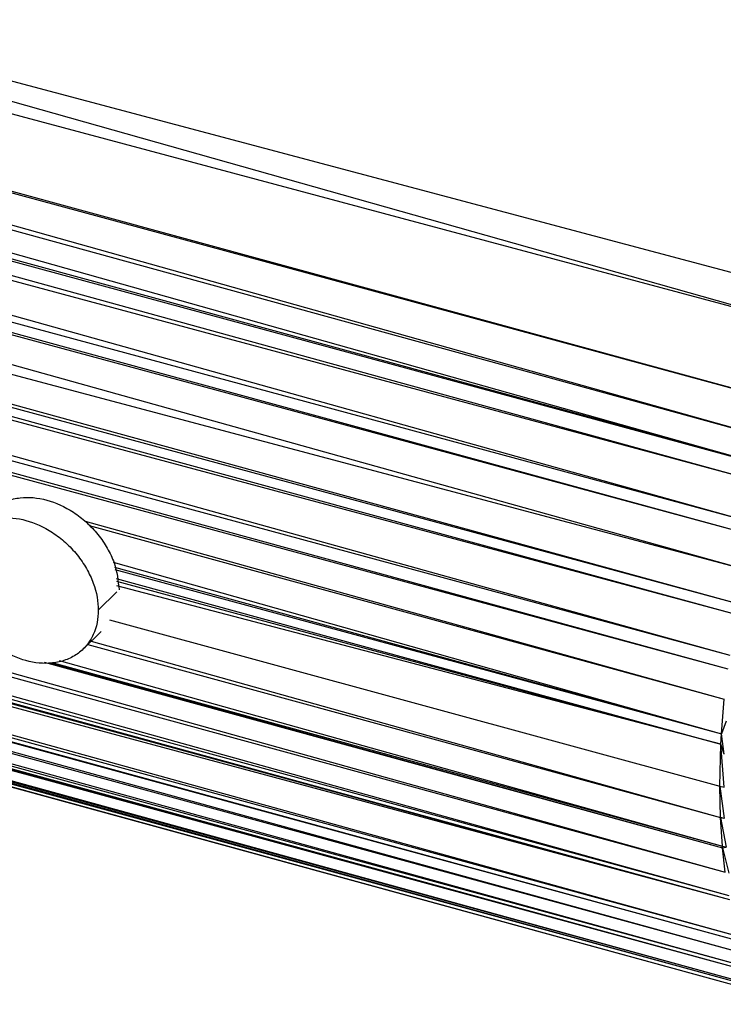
# Paper-space layout '_Trimétrica' of a CAD drawing. Header units: millimetres. Extents: x -426 to 1062, y -989 to 76.
# Tile 17 of 31: x 591 to 638, y -207 to -140. Entities that reach past the tile are written whole.
import ezdxf

# ---------------------------------------------------------------- set-up
doc = ezdxf.new("R2010")
doc.units = ezdxf.units.MM

psp = doc.layouts.new('_Trimétrica')

# ---------------------------------------------------------------- linework, layer by layer
at = {"color": 7, "linetype": 'Continuous', "lineweight": 25}
for p, q in [((646.015, -161.673), (367.652, -87.265)), ((642.499, -168.907), (365.746, -91.206)), ((643.523, -166.51), (365.746, -91.206)), ((643.523, -166.51), (365.952, -90.735)), ((641.843, -170.626), (365.096, -92.803)), ((642.499, -168.907), (365.096, -92.803)), ((641.843, -170.626), (364.443, -94.748)), ((364.218, -95.383), (641.457, -171.717)), ((364.218, -95.383), (641.843, -170.626)), ((363.586, -96.974), (640.612, -174.363)), ((363.586, -96.974), (641.457, -171.717)), ((362.778, -99.26), (640.612, -174.363)), ((362.778, -99.26), (640.382, -175.156)), ((362.556, -100.022), (639.78, -177.433)), ((362.556, -100.022), (640.382, -175.156)), ((361.643, -103.465), (639.78, -177.433)), ((361.643, -103.465), (639.26, -179.724)), ((361.398, -104.623), (639.26, -179.724)), ((361.398, -104.623), (639.117, -180.432)), ((361.151, -105.944), (638.644, -183.181)), ((361.151, -105.944), (639.117, -180.432)), ((360.849, -107.881), (638.644, -183.181)), ((360.849, -107.881), (638.514, -184.099)), ((360.701, -108.967), (638.514, -184.099)), ((360.49, -121.873), (638.326, -197.758)), ((360.49, -121.873), (638.572, -199.331)), ((507.91, -122.642), (647.29, -159.691)), ((646.015, -161.673), (507.91, -122.642)), ((360.731, -123.401), (638.572, -199.331)), ((360.731, -123.401), (638.626, -199.603)), ((360.816, -123.821), (638.626, -199.603)), ((361.118, -125.028), (638.626, -199.603)), ((361.118, -125.028), (639.358, -202.102)), ((361.569, -126.3), (639.358, -202.102)), ((361.569, -126.3), (639.505, -202.458)), ((361.744, -126.695), (639.505, -202.458)), ((361.744, -126.695), (639.913, -203.305)), ((362.165, -127.497), (639.913, -203.305)), ((362.165, -127.497), (640.555, -204.344)), ((362.81, -128.425), (640.555, -204.344)), ((362.81, -128.425), (640.776, -204.639)), ((363.03, -128.679), (640.776, -204.639)), ((363.502, -129.161), (640.776, -204.639)), ((363.502, -129.161), (642.019, -205.844)), ((364.156, -129.714), (642.019, -205.844)), ((364.156, -129.714), (642.278, -206.022)), ((364.526, -129.975), (642.278, -206.022)), ((365.041, -130.276), (642.278, -206.022)), ((365.041, -130.276), (643.682, -206.648)), ((365.844, -130.591), (643.682, -206.648)), ((398.36, -130.802), (638.326, -197.758)), ((595.281, -174.172), (638.276, -186.123)), ((595.559, -174.442), (638.276, -186.123)), ((597.177, -176.928), (638.085, -188.468)), ((597.25, -177.255), (638.085, -188.468)), ((597.282, -177.405), (638.085, -188.468)), ((597.377, -178.018), (638.048, -189.146)), ((597.396, -178.202), (638.048, -189.146)), ((638.048, -189.146), (597.422, -178.501)), ((597.426, -178.92), (596.167, -180.148)), ((596.933, -180.798), (637.981, -191.974)), ((595.144, -182.762), (596.358, -181.577)), ((595.456, -182.458), (638.03, -194.079)), ((595.688, -182.232), (638.03, -194.079)), ((592.535, -183.648), (638.161, -196.116)), ((592.818, -183.672), (638.161, -196.116)), ((593.137, -183.68), (638.153, -196.02)), ((593.536, -183.535), (638.153, -196.02)), ((638.085, -188.468), (638.276, -186.123)), ((638.394, -187.609), (638.085, -188.468)), ((638.048, -189.146), (638.085, -188.468)), ((638.266, -189.838), (638.085, -188.468)), ((637.981, -191.974), (638.048, -189.146)), ((638.266, -189.838), (638.048, -189.146)), ((638.26, -192.044), (638.048, -189.146)), ((637.981, -191.974), (638.26, -192.044)), ((637.981, -191.974), (638.275, -194.143)), ((638.03, -194.079), (637.981, -191.974)), ((638.275, -194.143), (638.03, -194.079)), ((638.03, -194.079), (638.398, -196.083)), ((638.153, -196.02), (638.03, -194.079)), ((638.153, -196.02), (638.398, -196.083)), ((638.161, -196.116), (638.153, -196.02)), ((638.161, -196.116), (638.398, -196.083)), ((638.161, -196.116), (638.572, -197.82)), ((638.326, -197.758), (638.161, -196.116))]:
    psp.add_line(p, q, dxfattribs=at)
for points, knots in [([(588.881, -173.544), (589.003, -173.421), (589.328, -173.094), (590.021, -172.764), (591.148, -172.496), (592.704, -172.632), (594.256, -173.342), (595.389, -174.22), (596.168, -175.044), (596.796, -175.969), (597.402, -177.232), (597.502, -178.171), (597.567, -178.782)], [0, 0, 0, 0, 0.0504951, 0.1338233, 0.2154198, 0.3669968, 0.5185737, 0.6001703, 0.6834984, 0.7668265, 0.848423, 1, 1, 1, 1]), ([(586.439, -177.504), (586.439, -176.948), (586.543, -176.377), (586.899, -175.604), (587.05, -175.36), (587.413, -174.92), (587.626, -174.723), (588.101, -174.392), (588.363, -174.257), (588.919, -174.056), (589.213, -173.99), (590.111, -173.889), (590.73, -173.956), (591.876, -174.267), (592.495, -174.537), (593.393, -175.126), (593.687, -175.352), (594.243, -175.855), (594.505, -176.133), (594.98, -176.722), (595.192, -177.034), (595.556, -177.672), (595.707, -177.998), (596.063, -178.965), (596.167, -179.593), (596.167, -180.148)], [0, 0, 0, 0, 0.125, 0.125, 0.1875, 0.1875, 0.25, 0.25, 0.3125, 0.3125, 0.375, 0.375, 0.5, 0.5, 0.625, 0.625, 0.6875, 0.6875, 0.75, 0.75, 0.8125, 0.8125, 0.875, 0.875, 1, 1, 1, 1]), ([(596.167, -180.148), (596.167, -180.704), (596.063, -181.275), (595.707, -182.049), (595.556, -182.292), (595.192, -182.733), (594.98, -182.929), (594.505, -183.26), (594.243, -183.395), (593.687, -183.596), (593.393, -183.663), (592.495, -183.763), (591.876, -183.696), (590.73, -183.385), (590.111, -183.115), (589.213, -182.527), (588.919, -182.3), (588.363, -181.797), (588.101, -181.52), (587.626, -180.93), (587.413, -180.618), (587.05, -179.98), (586.899, -179.655), (586.543, -178.688), (586.439, -178.06), (586.439, -177.504)], [0, 0, 0, 0, 0.125, 0.125, 0.1875, 0.1875, 0.25, 0.25, 0.3125, 0.3125, 0.375, 0.375, 0.5, 0.5, 0.625, 0.625, 0.6875, 0.6875, 0.75, 0.75, 0.8125, 0.8125, 0.875, 0.875, 1, 1, 1, 1])]:
    psp.add_open_spline(points, degree=3, knots=knots, dxfattribs=at)

doc.saveas('drawing.dxf')
